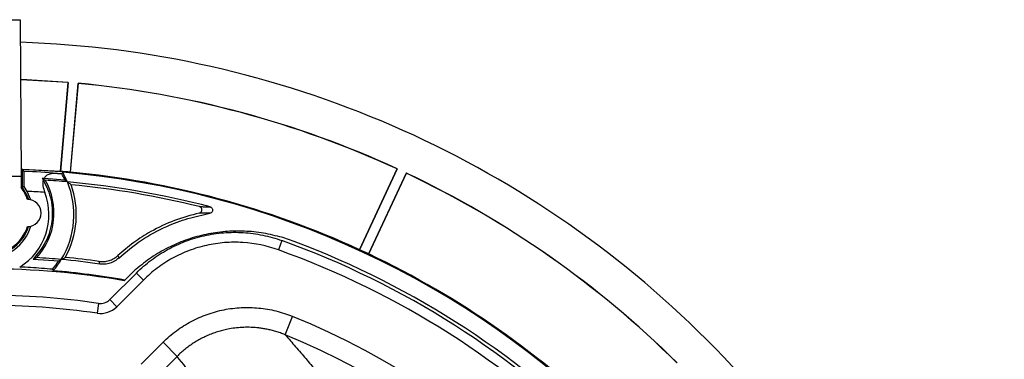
# Model space of a CAD drawing. Header units: millimetres. Extents: x 0 to 594, y 0 to 420.
# Tile 46 of 50: x 399 to 449, y 289 to 306. Entities that reach past the tile are written whole.
import ezdxf

# ---------------------------------------------------------------- set-up
doc = ezdxf.new("R2010")
doc.units = ezdxf.units.MM

msp = doc.modelspace()

# ---------------------------------------------------------------- linework, layer by layer
at = {"color": 7, "linetype": 'Continuous', "lineweight": 25}
for p, q in [((395.853, 305.658), (399.11, 305.658)), ((399.11, 305.658), (399.169, 297.766)), ((401.135, 298.033), (401.525, 302.496)), ((401.531, 302.501), (401.14, 298.029)), ((402.029, 302.457), (401.638, 297.986)), ((401.644, 297.988), (402.035, 302.451)), ((399.215, 298.125), (399.215, 297.233)), ((416.198, 294.089), (418.091, 298.149)), ((418.099, 298.152), (416.202, 294.084)), ((418.552, 297.94), (416.655, 293.872)), ((416.661, 293.872), (418.555, 297.933)), ((399.169, 297.766), (398.54, 297.766)), ((399.169, 297.766), (399.169, 297.211)), ((401.371, 297.584), (400.309, 297.672)), ((399.473, 297.02), (399.317, 297.267)), ((399.651, 296.596), (399.473, 297.02)), ((408.668, 295.92), (408.132, 295.931)), ((412.28, 294.55), (412.111, 294.079)), ((399.76, 293.616), (401.056, 293.531)), ((404.846, 293.032), (404.377, 292.563)), ((403.625, 291.575), (404.964, 292.914)), ((405.317, 292.56), (403.979, 291.222)), ((404.377, 292.563), (404.34, 292.526)), ((404.964, 292.914), (405.317, 292.56)), ((403.625, 291.575), (403.979, 291.222)), ((403.057, 291.387), (402.985, 290.892)), ((412.447, 289.808), (412.826, 290.733)), ((405.204, 288.326), (406.308, 289.43)), ((407.013, 288.724), (406.308, 289.43)), ((407.013, 288.724), (405.909, 287.621))]:
    msp.add_line(p, q, dxfattribs=at)
at = {"color": 7, "linetype": 'Continuous', "lineweight": 25, "flags": 128}
for points in [[(401.531, 302.501), (399.446, 302.628), (399.133, 302.64)], [(401.525, 302.496), (399.441, 302.623), (399.133, 302.634)], [(401.531, 302.501), (401.528, 302.498), (401.525, 302.496)], [(402.029, 302.457), (402.032, 302.454), (402.035, 302.451)], [(399.166, 298.15), (399.246, 298.147), (401.135, 298.033)], [(399.166, 298.147), (399.25, 298.144), (401.14, 298.029)], [(399.308, 298.028), (399.256, 298.082), (399.215, 298.125)], [(401.135, 298.033), (401.138, 298.031), (401.14, 298.029)], [(401.207, 297.912), (401.233, 297.951), (401.253, 297.982)], [(401.644, 297.988), (401.641, 297.987), (401.638, 297.986)], [(418.099, 298.152), (418.094, 298.15), (418.091, 298.149)], [(418.552, 297.94), (418.554, 297.936), (418.555, 297.933)], [(399.317, 297.267), (399.26, 297.248), (399.215, 297.233)], [(399.215, 297.233), (399.469, 296.798), (399.539, 296.615)], [(416.198, 294.089), (416.2, 294.086), (416.202, 294.084)], [(403.121, 293.368), (403.099, 293.441), (403.082, 293.497)], [(416.661, 293.872), (416.658, 293.872), (416.655, 293.872)], [(400.742, 293.105), (400.759, 293.062), (400.773, 293.029)]]:
    msp.add_lwpolyline(points, dxfattribs=at)
at = {"color": 7, "linetype": 'Continuous', "lineweight": 25}
for centre, radius, start, end in [((397.482, 253.347), 51.2, 45, 88.168), ((397.482, 253.347), 49.321, 65.2904, 84.7096), ((397.482, 253.347), 49.315, 65.2972, 84.7028), ((397.482, 253.347), 44.718, 85.5085, 87.6591), ((397.482, 253.347), 44.832, 84.6805, 85.3195), ((397.482, 295.847), 4.259, 24.0649, 28.9939), ((397.482, 253.347), 44.794, 45, 85.171), ((397.482, 295.847), 4.333, 22.4094, 29.5186), ((397.482, 253.347), 44.832, 65.3195, 84.6805), ((397.482, 253.347), 44.835, 65.3269, 84.6731), ((397.482, 253.347), 49.321, 45.2904, 64.7096), ((397.482, 253.347), 49.315, 45.2972, 64.7028), ((397.482, 295.933), 3.333, 317.6701, 29.721), ((397.482, 253.347), 44.415, 86.3506, 86.458), ((397.482, 253.347), 44.333, 84.8155, 86.2561), ((397.482, 295.847), 4.333, 328.67, 22.4094), ((397.482, 253.347), 44.333, 75.375, 84.8155), ((397.482, 295.933), 2.167, 143.1301, 341.6593), ((397.482, 295.847), 3.082, 301.4234, 21.3885), ((397.482, 295.933), 2.116, 18.8597, 37.1423), ((397.482, 253.347), 43.718, 86.2359, 87.3896), ((397.482, 295.847), 4.456, 331.1565, 19.8379), ((397.482, 253.347), 44.211, 76.056, 84.5603), ((399.482, 295.933), 0.684, 270.23, 89.77), ((397.482, 295.933), 2.268, 269.5592, 343.0117), ((397.482, 295.933), 2.116, 270, 341.1403), ((410.462, 285.505), 9.391, 78.4825, 79.4341), ((397.482, 253.347), 43.78, 19.7563, 70.2437), ((397.482, 253.347), 43.947, 45, 70.2437), ((397.482, 253.347), 43.28, 19.7563, 70.2437), ((397.482, 253.347), 44.832, 64.6805, 65.3195), ((397.482, 253.347), 40.417, 84.7453, 86.5044), ((397.482, 295.847), 4.259, 319.934, 327.0587), ((397.482, 295.847), 4.333, 319.4263, 328.67), ((397.482, 253.347), 40.417, 81.9797, 84.7453), ((397.482, 253.347), 40.539, 82.0593, 84.4754), ((445.567, 308.824), 44.171, 199.8953, 200.0671), ((397.482, 253.347), 44.832, 45.3195, 64.6805), ((397.482, 253.347), 44.835, 45.3269, 64.6731), ((397.482, 253.347), 39.775, 80.071, 99.929), ((397.482, 253.347), 39.818, 80.0275, 85.2583), ((410.462, 285.505), 9.391, 125.9413, 126.7287), ((397.482, 253.347), 38.447, 81.6619, 98.3381), ((403.154, 292.047), 0.667, 261.6619, 315), ((397.482, 253.347), 37.947, 81.6619, 98.3381), ((403.154, 292.047), 1.167, 261.6619, 315), ((397.482, 253.347), 40.412, 22.315, 67.685), ((397.482, 253.347), 39.413, 22.315, 67.685), ((397.482, 253.347), 51.2, 1.832, 45)]:
    msp.add_arc(centre, radius, start, end, dxfattribs=at)
for points, knots in [([(399.317, 297.267), (399.316, 297.371), (399.316, 297.58), (399.314, 297.825), (399.311, 297.993), (399.309, 298.016), (399.308, 298.028)], [0, 0, 0, 0, 0.249992, 0.499988, 0.74999, 1, 1, 1, 1]), ([(400.984, 297.928), (400.852, 297.927), (400.648, 297.925), (400.419, 297.821), (400.344, 297.719), (400.309, 297.672)], [0, 0, 0, 0, 0.499323, 0.771088, 1, 1, 1, 1]), ([(400.984, 297.928), (401.026, 297.925), (401.1, 297.92), (401.175, 297.914), (401.207, 297.912)], [0, 0, 0, 0, 0.559959, 1, 1, 1, 1]), ([(400.276, 297.595), (400.434, 297.268), (400.597, 296.932), (400.688, 296.48), (400.742, 296.124), (400.733, 295.412), (400.458, 294.448), (399.993, 293.893), (399.76, 293.616)], [0, 0, 0, 0, 0.25017, 0.257621, 0.320932, 0.500549, 0.750218, 1, 1, 1, 1]), ([(400.226, 297.677), (400.235, 297.662), (400.252, 297.636), (400.269, 297.607), (400.276, 297.595)], [0, 0, 0, 0, 0.5586843, 1, 1, 1, 1]), ([(400.226, 297.677), (400.255, 297.66), (400.306, 297.63), (400.355, 297.599), (400.377, 297.586)], [0, 0, 0, 0, 0.56, 1, 1, 1, 1]), ([(400.276, 297.595), (400.266, 297.549), (400.245, 297.457), (400.26, 297.243), (400.315, 297.08), (400.352, 296.971)], [0, 0, 0, 0, 0.250753, 0.500029, 1, 1, 1, 1]), ([(401.371, 297.584), (401.393, 297.568), (401.433, 297.54), (401.471, 297.511), (401.488, 297.499)], [0, 0, 0, 0, 0.56, 1, 1, 1, 1]), ([(401.673, 297.359), (401.639, 297.385), (401.579, 297.432), (401.516, 297.478), (401.488, 297.499)], [0, 0, 0, 0, 0.56, 1, 1, 1, 1]), ([(408.132, 295.931), (407.711, 295.818), (406.865, 295.593), (405.765, 295.062), (404.812, 294.462), (404.292, 294.016), (404.032, 293.793)], [0, 0, 0, 0, 0.2791627, 0.5605484, 0.7801647, 1, 1, 1, 1]), ([(404.077, 293.668), (404.447, 293.98), (405.188, 294.606), (406.385, 295.245), (407.553, 295.684), (408.296, 295.841), (408.668, 295.92)], [0, 0, 0, 0, 0.2795659, 0.5604369, 0.7804359, 1, 1, 1, 1]), ([(408.132, 295.931), (408.15, 295.937), (408.185, 295.948), (408.228, 295.987), (408.256, 296.036), (408.266, 296.092), (408.257, 296.148), (408.23, 296.197), (408.189, 296.237), (408.153, 296.249), (408.136, 296.255)], [0, 0, 0, 0, 0.125027, 0.249938, 0.374931, 0.499863, 0.62484, 0.749833, 0.874835, 1, 1, 1, 1]), ([(408.136, 296.255), (408.197, 296.254), (408.298, 296.253), (408.439, 296.249), (408.558, 296.247), (408.636, 296.245), (408.676, 296.244)], [0, 0, 0, 0, 0.34, 0.56, 0.78, 1, 1, 1, 1]), ([(408.676, 296.244), (408.693, 296.237), (408.728, 296.225), (408.769, 296.185), (408.796, 296.135), (408.804, 296.079), (408.793, 296.023), (408.764, 295.974), (408.722, 295.937), (408.686, 295.925), (408.668, 295.92)], [0, 0, 0, 0, 0.125027, 0.249938, 0.374931, 0.499863, 0.624841, 0.749834, 0.874836, 1, 1, 1, 1]), ([(412.184, 294.737), (411.87, 294.812), (411.244, 294.963), (410.277, 295.039), (409.309, 295.006), (408.354, 294.851), (407.426, 294.582), (406.541, 294.198), (405.702, 293.715), (405.2, 293.31), (404.95, 293.108)], [0, 0, 0, 0, 0.125074, 0.250143, 0.375388, 0.500629, 0.62528, 0.749861, 0.875023, 1, 1, 1, 1]), ([(404.964, 292.914), (405.199, 293.149), (405.448, 293.365), (405.972, 293.758), (406.248, 293.936), (406.681, 294.175), (406.83, 294.25), (407.131, 294.389), (407.283, 294.453), (407.745, 294.627), (408.059, 294.721), (408.54, 294.829), (408.701, 294.859), (409.028, 294.909), (409.194, 294.928), (409.689, 294.967), (410.346, 294.972), (410.998, 294.886), (411.484, 294.786), (411.646, 294.747), (411.966, 294.657), (412.124, 294.606), (412.28, 294.55)], [0, 0, 0, 0, 0.125, 0.125, 0.25, 0.25, 0.3125, 0.3125, 0.375, 0.375, 0.5, 0.5, 0.5625, 0.5625, 0.625, 0.625, 0.75, 0.875, 0.875, 0.9375, 0.9375, 1, 1, 1, 1]), ([(412.111, 294.079), (411.53, 294.288), (410.934, 294.411), (410.169, 294.459), (410.015, 294.464), (409.707, 294.461), (409.247, 294.441), (408.796, 294.373), (408.35, 294.274), (408.202, 294.236), (407.907, 294.148), (407.761, 294.098), (407.329, 293.936), (407.052, 293.808), (406.519, 293.515), (406.262, 293.35), (405.893, 293.073), (405.772, 292.976), (405.539, 292.774), (405.426, 292.669), (405.317, 292.56)], [0, 0, 0, 0, 0.25, 0.25, 0.3125, 0.3125, 0.375, 0.5, 0.5, 0.5625, 0.5625, 0.625, 0.625, 0.75, 0.75, 0.875, 0.875, 0.9375, 0.9375, 1, 1, 1, 1]), ([(399.76, 293.616), (399.796, 293.629), (399.86, 293.654), (399.92, 293.678), (399.946, 293.688)], [0, 0, 0, 0, 0.56, 1, 1, 1, 1]), ([(401.056, 293.531), (401.08, 293.543), (401.123, 293.564), (401.165, 293.585), (401.183, 293.594)], [0, 0, 0, 0, 0.56, 1, 1, 1, 1]), ([(401.183, 293.594), (401.222, 293.613), (401.29, 293.648), (401.356, 293.682), (401.385, 293.698)], [0, 0, 0, 0, 0.56, 1, 1, 1, 1]), ([(403.082, 293.497), (403.168, 293.491), (403.339, 293.478), (403.592, 293.531), (403.831, 293.631), (403.965, 293.739), (404.032, 293.793)], [0, 0, 0, 0, 0.249402, 0.499604, 0.748813, 1, 1, 1, 1]), ([(404.077, 293.668), (404.01, 293.614), (403.876, 293.504), (403.636, 293.403), (403.38, 293.349), (403.208, 293.362), (403.121, 293.368)], [0, 0, 0, 0, 0.249403, 0.499602, 0.748876, 1, 1, 1, 1]), ([(400.742, 293.105), (400.56, 293.121), (400.202, 293.151), (399.655, 293.189), (399.275, 293.208), (399.089, 293.217)], [0, 0, 0, 0, 0.344711, 0.680088, 1, 1, 1, 1]), ([(406.308, 289.43), (406.517, 289.639), (406.741, 289.832), (407.216, 290.184), (407.465, 290.341), (407.981, 290.616), (408.248, 290.734), (408.663, 290.883), (408.804, 290.927), (409.088, 291.006), (409.231, 291.04), (409.662, 291.125), (409.952, 291.161), (410.39, 291.183), (410.537, 291.185), (410.832, 291.178), (410.98, 291.169), (411.419, 291.126), (411.707, 291.077), (412.274, 290.936), (412.552, 290.845), (412.826, 290.733)], [0, 0, 0, 0, 0.125, 0.125, 0.25, 0.25, 0.375, 0.375, 0.4375, 0.4375, 0.5, 0.5, 0.625, 0.625, 0.6875, 0.6875, 0.75, 0.75, 0.875, 0.875, 1, 1, 1, 1]), ([(412.447, 289.808), (412.408, 289.824), (412.33, 289.855), (412.213, 289.898), (412.097, 289.938), (411.982, 289.974), (411.868, 290.006), (411.757, 290.036), (411.646, 290.062), (411.538, 290.085), (411.432, 290.105), (411.328, 290.123), (411.227, 290.138), (411.127, 290.151), (410.936, 290.171), (410.652, 290.188), (410.28, 290.183), (409.919, 290.15), (409.595, 290.098), (409.305, 290.032), (409.043, 289.958), (408.786, 289.869), (408.535, 289.767), (408.29, 289.652), (408.053, 289.524), (407.825, 289.385), (407.606, 289.234), (407.397, 289.074), (407.199, 288.905), (407.075, 288.784), (407.013, 288.724)], [0, 0, 0, 0, 0.021591, 0.042833, 0.063711, 0.084208, 0.104312, 0.12401, 0.143288, 0.162135, 0.18054, 0.198492, 0.215983, 0.233003, 0.249544, 0.314537, 0.377953, 0.439581, 0.499241, 0.545463, 0.591742, 0.638011, 0.684204, 0.730253, 0.776092, 0.821658, 0.866889, 0.911726, 0.956114, 1, 1, 1, 1]), ([(412.447, 289.808), (412.536, 289.709), (412.714, 289.51), (412.978, 289.21), (413.237, 288.909), (413.492, 288.609), (413.743, 288.308), (413.99, 288.007), (414.232, 287.707), (414.392, 287.505), (414.471, 287.405)], [0, 0, 0, 0, 0.128685, 0.256317, 0.382896, 0.508423, 0.632896, 0.756317, 0.878685, 1, 1, 1, 1])]:
    msp.add_open_spline(points, degree=3, knots=knots, dxfattribs=at)
msp.add_open_spline([(408.713, 286.462), (408.175, 287.231), (407.608, 287.987), (407.013, 288.724)], degree=3, dxfattribs=at)

doc.saveas('drawing.dxf')
